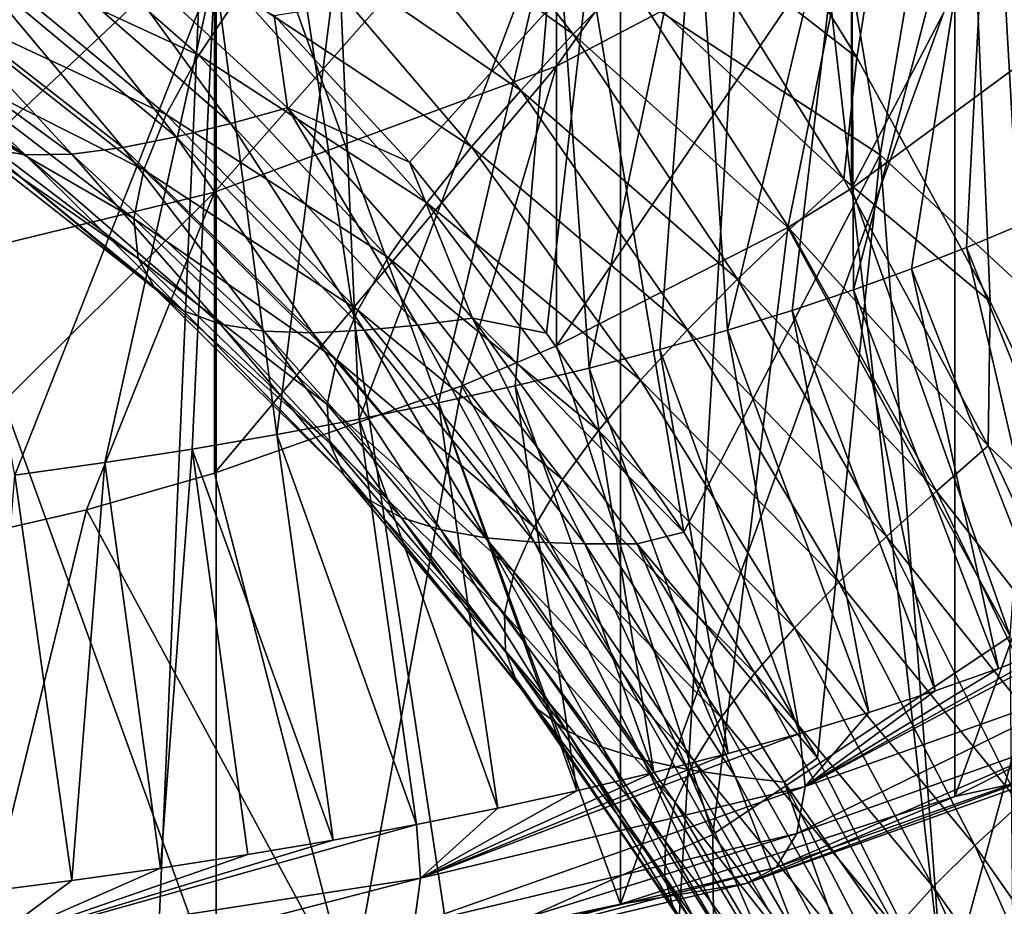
# Model space of a CAD drawing. Header units: millimetres. Extents: x -27 to 27, y -375 to 166.
# Tile 28 of 49: x 6.89 to 13.69, y 82.38 to 88.5. Entities that reach past the tile are written whole.
import ezdxf

# ---------------------------------------------------------------- set-up
doc = ezdxf.new("R2010")
doc.units = ezdxf.units.MM
doc.header["$LTSCALE"] = 62.577778
for name, color, linetype in [('10', 7, 'CONTINUOUS'), ('14', 7, 'CONTINUOUS'), ('18', 7, 'CONTINUOUS'), ('19', 7, 'CONTINUOUS'), ('20', 7, 'CONTINUOUS'), ('21', 7, 'CONTINUOUS'), ('27', 7, 'CONTINUOUS'), ('6', 7, 'CONTINUOUS'), ('7', 7, 'CONTINUOUS'), ('8', 7, 'CONTINUOUS')]:
    doc.layers.add(name, color=color, linetype=linetype)

msp = doc.modelspace()

# ---------------------------------------------------------------- linework, layer by layer
at = {"layer": '10', "color": 7, "linetype": 'CONTINUOUS', "true_color": 0xa2afbf}
for points in [[(4.2238, 92.423, -21.7382), (7.5287, 74.6821, -19.8523), (3.827, 74.6821, -20.8842), (4.2238, 92.423, -21.7382)], [(4.2238, 92.423, -21.7382), (8.2926, 92.423, -20.5335), (7.5287, 74.6821, -19.8523), (4.2238, 92.423, -21.7382)], [(8.2926, 92.423, -20.5335), (10.9837, 74.6821, -18.1701), (7.5287, 74.6821, -19.8523), (8.2926, 92.423, -20.5335)], [(8.2926, 92.423, -20.5335), (12.0568, 92.423, -18.5748), (10.9837, 74.6821, -18.1701), (8.2926, 92.423, -20.5335)], [(12.0568, 92.423, -18.5748), (14.079, 74.6821, -15.8927), (10.9837, 74.6821, -18.1701), (12.0568, 92.423, -18.5748)], [(12.6716, 88.2424, 17.8417), (13.3438, 92.423, 17.6729), (11.7247, 89.774, 18.5873), (12.6716, 88.2424, 17.8417)], [(12.0568, 92.423, -18.5748), (15.3784, 92.423, -15.9341), (14.079, 74.6821, -15.8927), (12.0568, 92.423, -18.5748)], [(13.5907, 86.5572, 17.0272), (13.3438, 92.423, 17.6729), (12.6716, 88.2424, 17.8417), (13.5907, 86.5572, 17.0272)], [(16.4697, 92.423, 14.8033), (13.3438, 92.423, 17.6729), (15.5543, 81.988, 14.907), (16.4697, 92.423, 14.8033)], [(15.5543, 81.988, 14.907), (13.3438, 92.423, 17.6729), (15.03, 83.378, 15.5329), (15.5543, 81.988, 14.907)], [(15.03, 83.378, 15.5329), (13.3438, 92.423, 17.6729), (14.472, 84.7054, 16.1479), (15.03, 83.378, 15.5329)], [(14.472, 84.7054, 16.1479), (13.3438, 92.423, 17.6729), (13.5907, 86.5572, 17.0272), (14.472, 84.7054, 16.1479)]]:
    msp.add_3dface(points, dxfattribs=at)
at = {"layer": '14', "color": 7, "linetype": 'CONTINUOUS', "true_color": 0xa2afbf}
for points in [[(9.4679, 89.9983, 19.9259), (9.0933, 89.5598, 20.1639), (10.7129, 88.4026, 19.1721), (9.4679, 89.9983, 19.9259)], [(9.4679, 89.9983, 19.9259), (10.7129, 88.4026, 19.1721), (11.0874, 88.7869, 18.9306), (9.4679, 89.9983, 19.9259)], [(12.6716, 88.2424, 17.8417), (11.7247, 89.774, 18.5873), (11.4749, 89.1732, 18.7031), (12.6716, 88.2424, 17.8417)], [(9.0933, 89.5598, 20.1639), (8.7379, 89.1196, 20.4359), (10.3508, 88.0138, 19.4395), (9.0933, 89.5598, 20.1639)], [(9.0933, 89.5598, 20.1639), (10.3508, 88.0138, 19.4395), (10.7129, 88.4026, 19.1721), (9.0933, 89.5598, 20.1639)], [(6.7286, 89.4794, 21.6811), (6.4883, 89.0139, 22.0844), (8.1299, 88.2568, 21.1076), (6.7286, 89.4794, 21.6811)], [(6.7286, 89.4794, 21.6811), (8.1299, 88.2568, 21.1076), (8.4125, 88.6831, 20.7479), (6.7286, 89.4794, 21.6811)], [(6.9251, 89.0339, 28.5294), (7.3092, 89.2135, 29.0829), (8.3502, 87.7861, 27.7341), (6.9251, 89.0339, 28.5294)], [(7.3092, 89.2135, 29.0829), (8.6479, 88.5308, 29.0977), (8.7405, 87.8946, 28.2495), (7.3092, 89.2135, 29.0829)], [(7.3092, 89.2135, 29.0829), (8.7405, 87.8946, 28.2495), (8.3502, 87.7861, 27.7341), (7.3092, 89.2135, 29.0829)], [(11.4749, 89.1732, 18.7031), (11.0874, 88.7869, 18.9306), (12.5814, 87.401, 17.8486), (11.4749, 89.1732, 18.7031)], [(12.6716, 88.2424, 17.8417), (11.4749, 89.1732, 18.7031), (12.5814, 87.401, 17.8486), (12.6716, 88.2424, 17.8417)], [(8.7379, 89.1196, 20.4359), (8.4125, 88.6831, 20.7479), (10.0107, 87.6242, 19.7382), (8.7379, 89.1196, 20.4359)], [(8.7379, 89.1196, 20.4359), (10.0107, 87.6242, 19.7382), (10.3508, 88.0138, 19.4395), (8.7379, 89.1196, 20.4359)], [(6.5545, 88.8719, 27.9747), (6.9251, 89.0339, 28.5294), (7.9735, 87.6926, 27.2154), (6.5545, 88.8719, 27.9747)], [(6.9251, 89.0339, 28.5294), (8.3502, 87.7861, 27.7341), (7.9735, 87.6926, 27.2154), (6.9251, 89.0339, 28.5294)], [(6.4883, 89.0139, 22.0844), (6.3236, 88.5858, 22.5603), (7.9041, 87.8474, 21.5242), (6.4883, 89.0139, 22.0844)], [(6.4883, 89.0139, 22.0844), (7.9041, 87.8474, 21.5242), (8.1299, 88.2568, 21.1076), (6.4883, 89.0139, 22.0844)], [(6.1866, 88.7281, 27.3929), (6.5545, 88.8719, 27.9747), (7.6041, 87.6187, 26.6738), (6.1866, 88.7281, 27.3929)], [(6.5545, 88.8719, 27.9747), (7.9735, 87.6926, 27.2154), (7.6041, 87.6187, 26.6738), (6.5545, 88.8719, 27.9747)], [(11.0874, 88.7869, 18.9306), (10.7129, 88.4026, 19.1721), (12.2082, 87.0547, 18.1038), (11.0874, 88.7869, 18.9306)], [(11.0874, 88.7869, 18.9306), (12.2082, 87.0547, 18.1038), (12.5814, 87.401, 17.8486), (11.0874, 88.7869, 18.9306)], [(5.8328, 88.6147, 26.7883), (6.1866, 88.7281, 27.3929), (7.2526, 87.5743, 26.1105), (5.8328, 88.6147, 26.7883)], [(6.1866, 88.7281, 27.3929), (7.6041, 87.6187, 26.6738), (7.2526, 87.5743, 26.1105), (6.1866, 88.7281, 27.3929)], [(8.4125, 88.6831, 20.7479), (8.1299, 88.2568, 21.1076), (9.7023, 87.2378, 20.0733), (8.4125, 88.6831, 20.7479)], [(8.4125, 88.6831, 20.7479), (9.7023, 87.2378, 20.0733), (10.0107, 87.6242, 19.7382), (8.4125, 88.6831, 20.7479)], [(5.5057, 88.5449, 26.1662), (5.8328, 88.6147, 26.7883), (6.9307, 87.57, 25.5279), (5.5057, 88.5449, 26.1662)], [(5.8328, 88.6147, 26.7883), (7.2526, 87.5743, 26.1105), (6.9307, 87.57, 25.5279), (5.8328, 88.6147, 26.7883)], [(6.3236, 88.5858, 22.5603), (6.2556, 88.2178, 23.1054), (7.7494, 87.4659, 21.9988), (6.3236, 88.5858, 22.5603)], [(6.3236, 88.5858, 22.5603), (7.7494, 87.4659, 21.9988), (7.9041, 87.8474, 21.5242), (6.3236, 88.5858, 22.5603)], [(5.5057, 88.5449, 26.1662), (6.9307, 87.57, 25.5279), (6.6525, 87.6185, 24.9284), (5.5057, 88.5449, 26.1662)], [(8.6479, 88.5308, 29.0977), (9.5842, 87.5186, 28.4747), (8.7405, 87.8946, 28.2495), (8.6479, 88.5308, 29.0977)], [(10.7129, 88.4026, 19.1721), (10.3508, 88.0138, 19.4395), (11.8476, 86.7093, 18.372), (10.7129, 88.4026, 19.1721)], [(10.7129, 88.4026, 19.1721), (11.8476, 86.7093, 18.372), (12.2082, 87.0547, 18.1038), (10.7129, 88.4026, 19.1721)], [(6.2556, 88.2178, 23.1054), (6.2949, 87.9314, 23.7), (7.6812, 87.1292, 22.5229), (6.2556, 88.2178, 23.1054)], [(6.2556, 88.2178, 23.1054), (7.6812, 87.1292, 22.5229), (7.7494, 87.4659, 21.9988), (6.2556, 88.2178, 23.1054)], [(8.1299, 88.2568, 21.1076), (7.9041, 87.8474, 21.5242), (9.4369, 86.8598, 20.4494), (8.1299, 88.2568, 21.1076)], [(8.1299, 88.2568, 21.1076), (9.4369, 86.8598, 20.4494), (9.7023, 87.2378, 20.0733), (8.1299, 88.2568, 21.1076)], [(13.5907, 86.5572, 17.0272), (12.6716, 88.2424, 17.8417), (12.5814, 87.401, 17.8486), (13.5907, 86.5572, 17.0272)], [(10.3508, 88.0138, 19.4395), (10.0107, 87.6242, 19.7382), (11.5014, 86.3608, 18.6637), (10.3508, 88.0138, 19.4395)], [(10.3508, 88.0138, 19.4395), (11.5014, 86.3608, 18.6637), (11.8476, 86.7093, 18.372), (10.3508, 88.0138, 19.4395)], [(6.2949, 87.9314, 23.7), (6.4338, 87.7341, 24.3154), (7.7107, 86.8529, 23.0847), (6.2949, 87.9314, 23.7)], [(6.2949, 87.9314, 23.7), (7.7107, 86.8529, 23.0847), (7.6812, 87.1292, 22.5229), (6.2949, 87.9314, 23.7)], [(8.3502, 87.7861, 27.7341), (8.7405, 87.8946, 28.2495), (9.6374, 86.3928, 26.8834), (8.3502, 87.7861, 27.7341)], [(8.7405, 87.8946, 28.2495), (9.5842, 87.5186, 28.4747), (10.0178, 86.4418, 27.3699), (8.7405, 87.8946, 28.2495)], [(8.7405, 87.8946, 28.2495), (10.0178, 86.4418, 27.3699), (9.6374, 86.3928, 26.8834), (8.7405, 87.8946, 28.2495)], [(7.9041, 87.8474, 21.5242), (7.7494, 87.4659, 21.9988), (9.2264, 86.4957, 20.8716), (7.9041, 87.8474, 21.5242)], [(7.9041, 87.8474, 21.5242), (9.2264, 86.4957, 20.8716), (9.4369, 86.8598, 20.4494), (7.9041, 87.8474, 21.5242)], [(7.9735, 87.6926, 27.2154), (8.3502, 87.7861, 27.7341), (9.2704, 86.357, 26.3921), (7.9735, 87.6926, 27.2154)], [(8.3502, 87.7861, 27.7341), (9.6374, 86.3928, 26.8834), (9.2704, 86.357, 26.3921), (8.3502, 87.7861, 27.7341)], [(6.4338, 87.7341, 24.3154), (6.6525, 87.6185, 24.9284), (7.8291, 86.6402, 23.6638), (6.4338, 87.7341, 24.3154)], [(6.4338, 87.7341, 24.3154), (7.8291, 86.6402, 23.6638), (7.7107, 86.8529, 23.0847), (6.4338, 87.7341, 24.3154)], [(7.6041, 87.6187, 26.6738), (7.9735, 87.6926, 27.2154), (8.9145, 86.3407, 25.8808), (7.6041, 87.6187, 26.6738)], [(7.9735, 87.6926, 27.2154), (9.2704, 86.357, 26.3921), (8.9145, 86.3407, 25.8808), (7.9735, 87.6926, 27.2154)], [(6.6525, 87.6185, 24.9284), (6.9307, 87.57, 25.5279), (8.0232, 86.4909, 24.24), (6.6525, 87.6185, 24.9284)], [(6.6525, 87.6185, 24.9284), (8.0232, 86.4909, 24.24), (7.8291, 86.6402, 23.6638), (6.6525, 87.6185, 24.9284)], [(7.2526, 87.5743, 26.1105), (7.6041, 87.6187, 26.6738), (8.5801, 86.3518, 25.3505), (7.2526, 87.5743, 26.1105)], [(7.6041, 87.6187, 26.6738), (8.9145, 86.3407, 25.8808), (8.5801, 86.3518, 25.3505), (7.6041, 87.6187, 26.6738)], [(10.0107, 87.6242, 19.7382), (9.7023, 87.2378, 20.0733), (11.1785, 86.012, 18.9835), (10.0107, 87.6242, 19.7382)], [(10.0107, 87.6242, 19.7382), (11.1785, 86.012, 18.9835), (11.5014, 86.3608, 18.6637), (10.0107, 87.6242, 19.7382)], [(6.9307, 87.57, 25.5279), (7.2526, 87.5743, 26.1105), (8.2785, 86.3985, 24.8028), (6.9307, 87.57, 25.5279)], [(6.9307, 87.57, 25.5279), (8.2785, 86.3985, 24.8028), (8.0232, 86.4909, 24.24), (6.9307, 87.57, 25.5279)], [(7.2526, 87.5743, 26.1105), (8.5801, 86.3518, 25.3505), (8.2785, 86.3985, 24.8028), (7.2526, 87.5743, 26.1105)], [(9.5842, 87.5186, 28.4747), (10.5283, 86.3376, 27.7709), (10.0178, 86.4418, 27.3699), (9.5842, 87.5186, 28.4747)], [(7.7494, 87.4659, 21.9988), (7.6812, 87.1292, 22.5229), (9.0821, 86.1535, 21.3393), (7.7494, 87.4659, 21.9988)], [(7.7494, 87.4659, 21.9988), (9.0821, 86.1535, 21.3393), (9.2264, 86.4957, 20.8716), (7.7494, 87.4659, 21.9988)], [(12.5814, 87.401, 17.8486), (12.2082, 87.0547, 18.1038), (13.5763, 85.5603, 16.9709), (12.5814, 87.401, 17.8486)], [(13.5907, 86.5572, 17.0272), (12.5814, 87.401, 17.8486), (13.5763, 85.5603, 16.9709), (13.5907, 86.5572, 17.0272)], [(9.7023, 87.2378, 20.0733), (9.4369, 86.8598, 20.4494), (10.888, 85.6658, 19.3356), (9.7023, 87.2378, 20.0733)], [(9.7023, 87.2378, 20.0733), (10.888, 85.6658, 19.3356), (11.1785, 86.012, 18.9835), (9.7023, 87.2378, 20.0733)], [(7.6812, 87.1292, 22.5229), (7.7107, 86.8529, 23.0847), (9.0149, 85.8443, 21.845), (7.6812, 87.1292, 22.5229)], [(7.6812, 87.1292, 22.5229), (9.0149, 85.8443, 21.845), (9.0821, 86.1535, 21.3393), (7.6812, 87.1292, 22.5229)], [(12.2082, 87.0547, 18.1038), (11.8476, 86.7093, 18.372), (13.2196, 85.247, 17.2501), (12.2082, 87.0547, 18.1038)], [(12.2082, 87.0547, 18.1038), (13.2196, 85.247, 17.2501), (13.5763, 85.5603, 16.9709), (12.2082, 87.0547, 18.1038)], [(9.4369, 86.8598, 20.4494), (9.2264, 86.4957, 20.8716), (10.6394, 85.3264, 19.7229), (9.4369, 86.8598, 20.4494)], [(9.4369, 86.8598, 20.4494), (10.6394, 85.3264, 19.7229), (10.888, 85.6658, 19.3356), (9.4369, 86.8598, 20.4494)], [(7.7107, 86.8529, 23.0847), (7.8291, 86.6402, 23.6638), (9.0326, 85.5784, 22.3787), (7.7107, 86.8529, 23.0847)], [(7.7107, 86.8529, 23.0847), (9.0326, 85.5784, 22.3787), (9.0149, 85.8443, 21.845), (7.7107, 86.8529, 23.0847)], [(11.8476, 86.7093, 18.372), (11.5014, 86.3608, 18.6637), (12.875, 84.9339, 17.5411), (11.8476, 86.7093, 18.372)], [(11.8476, 86.7093, 18.372), (12.875, 84.9339, 17.5411), (13.2196, 85.247, 17.2501), (11.8476, 86.7093, 18.372)], [(7.8291, 86.6402, 23.6638), (8.0232, 86.4909, 24.24), (9.13, 85.3596, 22.9259), (7.8291, 86.6402, 23.6638)], [(7.8291, 86.6402, 23.6638), (9.13, 85.3596, 22.9259), (9.0326, 85.5784, 22.3787), (7.8291, 86.6402, 23.6638)], [(14.472, 84.7054, 16.1479), (13.5907, 86.5572, 17.0272), (13.5763, 85.5603, 16.9709), (14.472, 84.7054, 16.1479)], [(8.0232, 86.4909, 24.24), (8.2785, 86.3985, 24.8028), (9.298, 85.1894, 23.4716), (8.0232, 86.4909, 24.24)], [(8.0232, 86.4909, 24.24), (9.298, 85.1894, 23.4716), (9.13, 85.3596, 22.9259), (8.0232, 86.4909, 24.24)], [(9.2264, 86.4957, 20.8716), (9.0821, 86.1535, 21.3393), (10.4427, 84.9979, 20.1479), (9.2264, 86.4957, 20.8716)], [(9.2264, 86.4957, 20.8716), (10.4427, 84.9979, 20.1479), (10.6394, 85.3264, 19.7229), (9.2264, 86.4957, 20.8716)], [(8.2785, 86.3985, 24.8028), (8.5801, 86.3518, 25.3505), (9.5257, 85.0646, 24.0074), (8.2785, 86.3985, 24.8028)], [(8.2785, 86.3985, 24.8028), (9.5257, 85.0646, 24.0074), (9.298, 85.1894, 23.4716), (8.2785, 86.3985, 24.8028)], [(9.2704, 86.357, 26.3921), (9.6374, 86.3928, 26.8834), (10.4449, 84.8935, 25.5272), (9.2704, 86.357, 26.3921)], [(9.6374, 86.3928, 26.8834), (10.0178, 86.4418, 27.3699), (10.7937, 84.882, 26), (9.6374, 86.3928, 26.8834)], [(9.6374, 86.3928, 26.8834), (10.7937, 84.882, 26), (10.4449, 84.8935, 25.5272), (9.6374, 86.3928, 26.8834)], [(10.5283, 86.3376, 27.7709), (11.4769, 84.962, 26.9828), (10.0178, 86.4418, 27.3699), (10.5283, 86.3376, 27.7709)], [(10.0178, 86.4418, 27.3699), (11.4769, 84.962, 26.9828), (11.1555, 84.882, 26.4674), (10.0178, 86.4418, 27.3699)], [(10.0178, 86.4418, 27.3699), (11.1555, 84.882, 26.4674), (10.7937, 84.882, 26), (10.0178, 86.4418, 27.3699)], [(8.5801, 86.3518, 25.3505), (8.9145, 86.3407, 25.8808), (9.8005, 84.9781, 24.5302), (8.5801, 86.3518, 25.3505)], [(8.5801, 86.3518, 25.3505), (9.8005, 84.9781, 24.5302), (9.5257, 85.0646, 24.0074), (8.5801, 86.3518, 25.3505)], [(8.9145, 86.3407, 25.8808), (9.2704, 86.357, 26.3921), (10.1104, 84.9233, 25.0371), (8.9145, 86.3407, 25.8808)], [(8.9145, 86.3407, 25.8808), (10.1104, 84.9233, 25.0371), (9.8005, 84.9781, 24.5302), (8.9145, 86.3407, 25.8808)], [(9.2704, 86.357, 26.3921), (10.4449, 84.8935, 25.5272), (10.1104, 84.9233, 25.0371), (9.2704, 86.357, 26.3921)], [(11.5014, 86.3608, 18.6637), (11.1785, 86.012, 18.9835), (12.5459, 84.6187, 17.8529), (11.5014, 86.3608, 18.6637)], [(11.5014, 86.3608, 18.6637), (12.5459, 84.6187, 17.8529), (12.875, 84.9339, 17.5411), (11.5014, 86.3608, 18.6637)], [(9.0821, 86.1535, 21.3393), (9.0149, 85.8443, 21.845), (10.3066, 84.6863, 20.609), (9.0821, 86.1535, 21.3393)], [(9.0821, 86.1535, 21.3393), (10.3066, 84.6863, 20.609), (10.4427, 84.9979, 20.1479), (9.0821, 86.1535, 21.3393)], [(11.1785, 86.012, 18.9835), (10.888, 85.6658, 19.3356), (12.2404, 84.3033, 18.1895), (11.1785, 86.012, 18.9835)], [(11.1785, 86.012, 18.9835), (12.2404, 84.3033, 18.1895), (12.5459, 84.6187, 17.8529), (11.1785, 86.012, 18.9835)], [(9.0149, 85.8443, 21.845), (9.0326, 85.5784, 22.3787), (10.2392, 84.3993, 21.0999), (9.0149, 85.8443, 21.845)], [(9.0149, 85.8443, 21.845), (10.2392, 84.3993, 21.0999), (10.3066, 84.6863, 20.609), (9.0149, 85.8443, 21.845)], [(10.888, 85.6658, 19.3356), (10.6394, 85.3264, 19.7229), (11.9669, 83.99, 18.5544), (10.888, 85.6658, 19.3356)], [(10.888, 85.6658, 19.3356), (11.9669, 83.99, 18.5544), (12.2404, 84.3033, 18.1895), (10.888, 85.6658, 19.3356)], [(9.0326, 85.5784, 22.3787), (9.13, 85.3596, 22.9259), (10.2461, 84.1439, 21.6123), (9.0326, 85.5784, 22.3787)], [(9.0326, 85.5784, 22.3787), (10.2461, 84.1439, 21.6123), (10.2392, 84.3993, 21.0999), (9.0326, 85.5784, 22.3787)], [(13.5763, 85.5603, 16.9709), (13.2196, 85.247, 17.2501), (14.464, 83.6575, 16.084), (13.5763, 85.5603, 16.9709)], [(14.472, 84.7054, 16.1479), (13.5763, 85.5603, 16.9709), (14.464, 83.6575, 16.084), (14.472, 84.7054, 16.1479)], [(9.13, 85.3596, 22.9259), (9.298, 85.1894, 23.4716), (10.324, 83.9237, 22.1355), (9.13, 85.3596, 22.9259)], [(9.13, 85.3596, 22.9259), (10.324, 83.9237, 22.1355), (10.2461, 84.1439, 21.6123), (9.13, 85.3596, 22.9259)], [(10.6394, 85.3264, 19.7229), (10.4427, 84.9979, 20.1479), (11.7334, 83.6819, 18.9492), (10.6394, 85.3264, 19.7229)], [(10.6394, 85.3264, 19.7229), (11.7334, 83.6819, 18.9492), (11.9669, 83.99, 18.5544), (10.6394, 85.3264, 19.7229)], [(13.2196, 85.247, 17.2501), (12.875, 84.9339, 17.5411), (14.1253, 83.372, 16.3838), (13.2196, 85.247, 17.2501)], [(13.2196, 85.247, 17.2501), (14.1253, 83.372, 16.3838), (14.464, 83.6575, 16.084), (13.2196, 85.247, 17.2501)], [(9.298, 85.1894, 23.4716), (9.5257, 85.0646, 24.0074), (10.4671, 83.7407, 22.6582), (9.298, 85.1894, 23.4716)], [(9.298, 85.1894, 23.4716), (10.4671, 83.7407, 22.6582), (10.324, 83.9237, 22.1355), (9.298, 85.1894, 23.4716)], [(9.5257, 85.0646, 24.0074), (9.8005, 84.9781, 24.5302), (10.6669, 83.5936, 23.1733), (9.5257, 85.0646, 24.0074)], [(9.5257, 85.0646, 24.0074), (10.6669, 83.5936, 23.1733), (10.4671, 83.7407, 22.6582), (9.5257, 85.0646, 24.0074)], [(9.8005, 84.9781, 24.5302), (10.1104, 84.9233, 25.0371), (10.9132, 83.4783, 23.6772), (9.8005, 84.9781, 24.5302)], [(9.8005, 84.9781, 24.5302), (10.9132, 83.4783, 23.6772), (10.6669, 83.5936, 23.1733), (9.8005, 84.9781, 24.5302)], [(10.4427, 84.9979, 20.1479), (10.3066, 84.6863, 20.609), (11.5481, 83.3823, 19.3751), (10.4427, 84.9979, 20.1479)], [(10.4427, 84.9979, 20.1479), (11.5481, 83.3823, 19.3751), (11.7334, 83.6819, 18.9492), (10.4427, 84.9979, 20.1479)], [(11.4769, 84.962, 26.9828), (12.3997, 83.4054, 26.128), (11.1555, 84.882, 26.4674), (11.4769, 84.962, 26.9828)], [(10.1104, 84.9233, 25.0371), (10.4449, 84.8935, 25.5272), (11.1958, 83.3903, 24.1672), (10.1104, 84.9233, 25.0371)], [(10.1104, 84.9233, 25.0371), (11.1958, 83.3903, 24.1672), (10.9132, 83.4783, 23.6772), (10.1104, 84.9233, 25.0371)], [(10.4449, 84.8935, 25.5272), (10.7937, 84.882, 26), (11.5047, 83.3244, 24.6426), (10.4449, 84.8935, 25.5272)], [(10.4449, 84.8935, 25.5272), (11.5047, 83.3244, 24.6426), (11.1958, 83.3903, 24.1672), (10.4449, 84.8935, 25.5272)], [(12.875, 84.9339, 17.5411), (12.5459, 84.6187, 17.8529), (13.7978, 83.0866, 16.6939), (12.875, 84.9339, 17.5411)], [(12.875, 84.9339, 17.5411), (13.7978, 83.0866, 16.6939), (14.1253, 83.372, 16.3838), (12.875, 84.9339, 17.5411)], [(10.7937, 84.882, 26), (11.1555, 84.882, 26.4674), (11.8301, 83.2751, 25.1032), (10.7937, 84.882, 26)], [(10.7937, 84.882, 26), (11.8301, 83.2751, 25.1032), (11.5047, 83.3244, 24.6426), (10.7937, 84.882, 26)], [(11.1555, 84.882, 26.4674), (12.3997, 83.4054, 26.128), (12.1682, 83.2355, 25.5582), (11.1555, 84.882, 26.4674)], [(11.1555, 84.882, 26.4674), (12.1682, 83.2355, 25.5582), (11.8301, 83.2751, 25.1032), (11.1555, 84.882, 26.4674)], [(10.3066, 84.6863, 20.609), (10.2392, 84.3993, 21.0999), (11.418, 83.0956, 19.8302), (10.3066, 84.6863, 20.609)], [(10.3066, 84.6863, 20.609), (11.418, 83.0956, 19.8302), (11.5481, 83.3823, 19.3751), (10.3066, 84.6863, 20.609)], [(12.5459, 84.6187, 17.8529), (12.2404, 84.3033, 18.1895), (13.4861, 82.7996, 17.0222), (12.5459, 84.6187, 17.8529)], [(12.5459, 84.6187, 17.8529), (13.4861, 82.7996, 17.0222), (13.7978, 83.0866, 16.6939), (12.5459, 84.6187, 17.8529)], [(10.2392, 84.3993, 21.0999), (10.2461, 84.1439, 21.6123), (11.3492, 82.8273, 20.3089), (10.2392, 84.3993, 21.0999)], [(10.2392, 84.3993, 21.0999), (11.3492, 82.8273, 20.3089), (11.418, 83.0956, 19.8302), (10.2392, 84.3993, 21.0999)], [(12.2404, 84.3033, 18.1895), (11.9669, 83.99, 18.5544), (13.1977, 82.5125, 17.3719), (12.2404, 84.3033, 18.1895)], [(12.2404, 84.3033, 18.1895), (13.1977, 82.5125, 17.3719), (13.4861, 82.7996, 17.0222), (12.2404, 84.3033, 18.1895)], [(10.2461, 84.1439, 21.6123), (10.324, 83.9237, 22.1355), (11.3459, 82.5823, 20.8049), (10.2461, 84.1439, 21.6123)], [(10.2461, 84.1439, 21.6123), (11.3459, 82.5823, 20.8049), (11.3492, 82.8273, 20.3089), (10.2461, 84.1439, 21.6123)], [(11.9669, 83.99, 18.5544), (11.7334, 83.6819, 18.9492), (12.9398, 82.2269, 17.7461), (11.9669, 83.99, 18.5544)], [(11.9669, 83.99, 18.5544), (12.9398, 82.2269, 17.7461), (13.1977, 82.5125, 17.3719), (11.9669, 83.99, 18.5544)], [(10.324, 83.9237, 22.1355), (10.4671, 83.7407, 22.6582), (11.4062, 82.3639, 21.3097), (10.324, 83.9237, 22.1355)], [(10.324, 83.9237, 22.1355), (11.4062, 82.3639, 21.3097), (11.3459, 82.5823, 20.8049), (10.324, 83.9237, 22.1355)], [(10.4671, 83.7407, 22.6582), (10.6669, 83.5936, 23.1733), (11.526, 82.174, 21.8147), (10.4671, 83.7407, 22.6582)], [(10.4671, 83.7407, 22.6582), (11.526, 82.174, 21.8147), (11.4062, 82.3639, 21.3097), (10.4671, 83.7407, 22.6582)], [(11.7334, 83.6819, 18.9492), (11.5481, 83.3823, 19.3751), (12.7196, 81.9453, 18.1456), (11.7334, 83.6819, 18.9492)], [(11.7334, 83.6819, 18.9492), (12.7196, 81.9453, 18.1456), (12.9398, 82.2269, 17.7461), (11.7334, 83.6819, 18.9492)], [(10.6669, 83.5936, 23.1733), (10.9132, 83.4783, 23.6772), (11.6992, 82.0124, 22.3138), (10.6669, 83.5936, 23.1733)], [(10.6669, 83.5936, 23.1733), (11.6992, 82.0124, 22.3138), (11.526, 82.174, 21.8147), (10.6669, 83.5936, 23.1733)], [(10.9132, 83.4783, 23.6772), (11.1958, 83.3903, 24.1672), (11.9171, 81.8767, 22.8036), (10.9132, 83.4783, 23.6772)], [(10.9132, 83.4783, 23.6772), (11.9171, 81.8767, 22.8036), (11.6992, 82.0124, 22.3138), (10.9132, 83.4783, 23.6772)], [(12.3997, 83.4054, 26.128), (13.274, 81.6752, 25.2139), (12.1682, 83.2355, 25.5582), (12.3997, 83.4054, 26.128)], [(11.1958, 83.3903, 24.1672), (11.5047, 83.3244, 24.6426), (12.1712, 81.7641, 23.2814), (11.1958, 83.3903, 24.1672)], [(11.1958, 83.3903, 24.1672), (12.1712, 81.7641, 23.2814), (11.9171, 81.8767, 22.8036), (11.1958, 83.3903, 24.1672)], [(11.5481, 83.3823, 19.3751), (11.418, 83.0956, 19.8302), (12.5437, 81.6701, 18.571), (11.5481, 83.3823, 19.3751)], [(11.5047, 83.3244, 24.6426), (11.8301, 83.2751, 25.1032), (12.4524, 81.6703, 23.7467), (11.5047, 83.3244, 24.6426)], [(11.5047, 83.3244, 24.6426), (12.4524, 81.6703, 23.7467), (12.1712, 81.7641, 23.2814), (11.5047, 83.3244, 24.6426)], [(11.5481, 83.3823, 19.3751), (12.5437, 81.6701, 18.571), (12.7196, 81.9453, 18.1456), (11.5481, 83.3823, 19.3751)], [(11.8301, 83.2751, 25.1032), (12.1682, 83.2355, 25.5582), (12.7514, 81.5909, 24.1995), (11.8301, 83.2751, 25.1032)], [(11.8301, 83.2751, 25.1032), (12.7514, 81.5909, 24.1995), (12.4524, 81.6703, 23.7467), (11.8301, 83.2751, 25.1032)], [(12.1682, 83.2355, 25.5582), (13.274, 81.6752, 25.2139), (13.0625, 81.5198, 24.647), (12.1682, 83.2355, 25.5582)], [(12.1682, 83.2355, 25.5582), (13.0625, 81.5198, 24.647), (12.7514, 81.5909, 24.1995), (12.1682, 83.2355, 25.5582)], [(11.418, 83.0956, 19.8302), (11.3492, 82.8273, 20.3089), (12.4179, 81.4047, 19.0203), (11.418, 83.0956, 19.8302)], [(11.418, 83.0956, 19.8302), (12.4179, 81.4047, 19.0203), (12.5437, 81.6701, 18.571), (11.418, 83.0956, 19.8302)], [(13.7978, 83.0866, 16.6939), (13.4861, 82.7996, 17.0222), (14.6196, 81.1751, 15.8448), (13.7978, 83.0866, 16.6939)], [(11.3492, 82.8273, 20.3089), (11.3459, 82.5823, 20.8049), (12.3468, 81.153, 19.4888), (11.3492, 82.8273, 20.3089)], [(11.3492, 82.8273, 20.3089), (12.3468, 81.153, 19.4888), (12.4179, 81.4047, 19.0203), (11.3492, 82.8273, 20.3089)], [(13.4861, 82.7996, 17.0222), (13.1977, 82.5125, 17.3719), (14.3255, 80.913, 16.1859), (13.4861, 82.7996, 17.0222)], [(13.4861, 82.7996, 17.0222), (14.3255, 80.913, 16.1859), (14.6196, 81.1751, 15.8448), (13.4861, 82.7996, 17.0222)], [(11.3459, 82.5823, 20.8049), (11.4062, 82.3639, 21.3097), (12.334, 80.9187, 19.9714), (11.3459, 82.5823, 20.8049)], [(11.3459, 82.5823, 20.8049), (12.334, 80.9187, 19.9714), (12.3468, 81.153, 19.4888), (11.3459, 82.5823, 20.8049)], [(13.1977, 82.5125, 17.3719), (12.9398, 82.2269, 17.7461), (14.0535, 80.6507, 16.5453), (13.1977, 82.5125, 17.3719)], [(13.1977, 82.5125, 17.3719), (14.0535, 80.6507, 16.5453), (14.3255, 80.913, 16.1859), (13.1977, 82.5125, 17.3719)]]:
    msp.add_3dface(points, dxfattribs=at)
at = {"layer": '18', "color": 7, "linetype": 'CONTINUOUS', "true_color": 0xa2afbf}
msp.add_3dface([(15.0729, 87.8996, 127.9153), (14.0106, 88.7582, 130.0647), (13.347, 88.7666, 130.2974), (15.0729, 87.8996, 127.9153)], dxfattribs=at)
at = {"layer": '19', "color": 7, "linetype": 'CONTINUOUS', "true_color": 0xa2afbf}
for points in [[(8.2495, 90.0987, 133.9573), (5.0995, 90.5058, 135.0758), (8.2495, 81.8057, 111.1725), (8.2495, 90.0987, 133.9573)], [(8.2495, 81.8057, 111.1725), (5.0995, 90.5058, 135.0758), (5.1001, 81.3986, 110.054), (8.2495, 81.8057, 111.1725)], [(11.0392, 89.5109, 132.3423), (8.2495, 90.0987, 133.9573), (11.0393, 82.3938, 112.7882), (11.0392, 89.5109, 132.3423)], [(11.0393, 82.3938, 112.7882), (8.2495, 90.0987, 133.9573), (8.2495, 81.8057, 111.1725), (11.0393, 82.3938, 112.7882)], [(13.347, 88.7666, 130.2974), (11.0392, 89.5109, 132.3423), (11.0393, 82.3938, 112.7882), (13.347, 88.7666, 130.2974)], [(13.3475, 83.1378, 114.8324), (13.347, 88.7666, 130.2974), (11.0393, 82.3938, 112.7882), (13.3475, 83.1378, 114.8324)], [(15.0729, 87.8996, 127.9153), (13.347, 88.7666, 130.2974), (13.3475, 83.1378, 114.8324), (15.0729, 87.8996, 127.9153)], [(15.0732, 84.005, 117.215), (15.0729, 87.8996, 127.9153), (13.3475, 83.1378, 114.8324), (15.0732, 84.005, 117.215)]]:
    msp.add_3dface(points, dxfattribs=at)
at = {"layer": '20', "color": 7, "linetype": 'CONTINUOUS', "true_color": 0xa2afbf}
for points in [[(13.4268, 86.9285, 113.5521), (13.7833, 87.0794, 113.9667), (14.4593, 84.3459, 114.2531), (13.4268, 86.9285, 113.5521)], [(13.0481, 86.7806, 113.1458), (13.4268, 86.9285, 113.5521), (14.0643, 84.1813, 113.8011), (13.0481, 86.7806, 113.1458)], [(14.0643, 84.1813, 113.8011), (13.4268, 86.9285, 113.5521), (14.4593, 84.3459, 114.2531), (14.0643, 84.1813, 113.8011)], [(12.6472, 86.636, 112.7485), (13.0481, 86.7806, 113.1458), (13.6479, 84.0216, 113.3622), (12.6472, 86.636, 112.7485)], [(13.6479, 84.0216, 113.3622), (13.0481, 86.7806, 113.1458), (14.0643, 84.1813, 113.8011), (13.6479, 84.0216, 113.3622)], [(12.2241, 86.495, 112.3611), (12.6472, 86.636, 112.7485), (13.2109, 83.8669, 112.9371), (12.2241, 86.495, 112.3611)], [(13.2109, 83.8669, 112.9371), (12.6472, 86.636, 112.7485), (13.6479, 84.0216, 113.3622), (13.2109, 83.8669, 112.9371)], [(11.7787, 86.3579, 111.9843), (12.2241, 86.495, 112.3611), (12.7537, 83.7174, 112.5265), (11.7787, 86.3579, 111.9843)], [(12.7537, 83.7174, 112.5265), (12.2241, 86.495, 112.3611), (13.2109, 83.8669, 112.9371), (12.7537, 83.7174, 112.5265)], [(11.3113, 86.225, 111.6193), (11.7787, 86.3579, 111.9843), (12.2772, 83.5735, 112.1311), (11.3113, 86.225, 111.6193)], [(12.2772, 83.5735, 112.1311), (11.7787, 86.3579, 111.9843), (12.7537, 83.7174, 112.5265), (12.2772, 83.5735, 112.1311)], [(10.8225, 86.0968, 111.267), (11.3113, 86.225, 111.6193), (11.782, 83.4354, 111.7515), (10.8225, 86.0968, 111.267)], [(11.782, 83.4354, 111.7515), (11.3113, 86.225, 111.6193), (12.2772, 83.5735, 112.1311), (11.782, 83.4354, 111.7515)], [(10.3129, 85.9736, 110.9284), (10.8225, 86.0968, 111.267), (11.269, 83.3032, 111.3883), (10.3129, 85.9736, 110.9284)], [(11.269, 83.3032, 111.3883), (10.8225, 86.0968, 111.267), (11.782, 83.4354, 111.7515), (11.269, 83.3032, 111.3883)], [(9.7834, 85.8556, 110.6043), (10.3129, 85.9736, 110.9284), (10.7389, 83.177, 111.0417), (9.7834, 85.8556, 110.6043)], [(10.7389, 83.177, 111.0417), (10.3129, 85.9736, 110.9284), (11.269, 83.3032, 111.3883), (10.7389, 83.177, 111.0417)], [(9.2346, 85.7433, 110.2958), (9.7834, 85.8556, 110.6043), (10.1928, 83.0571, 110.7123), (9.2346, 85.7433, 110.2958)], [(10.1928, 83.0571, 110.7123), (9.7834, 85.8556, 110.6043), (10.7389, 83.177, 111.0417), (10.1928, 83.0571, 110.7123)], [(8.6675, 85.637, 110.0036), (9.2346, 85.7433, 110.2958), (9.6314, 82.9436, 110.4004), (8.6675, 85.637, 110.0036)], [(9.6314, 82.9436, 110.4004), (9.2346, 85.7433, 110.2958), (10.1928, 83.0571, 110.7123), (9.6314, 82.9436, 110.4004)], [(8.0821, 85.5368, 109.7283), (8.6675, 85.637, 110.0036), (9.0557, 82.8366, 110.1065), (8.0821, 85.5368, 109.7283)], [(9.0557, 82.8366, 110.1065), (8.6675, 85.637, 110.0036), (9.6314, 82.9436, 110.4004), (9.0557, 82.8366, 110.1065)], [(7.4791, 85.4431, 109.4709), (8.0821, 85.5368, 109.7283), (7.8647, 82.6429, 109.5743), (7.4791, 85.4431, 109.4709)], [(7.8647, 82.6429, 109.5743), (8.0821, 85.5368, 109.7283), (8.4665, 82.7364, 109.831), (7.8647, 82.6429, 109.5743)], [(8.4665, 82.7364, 109.831), (8.0821, 85.5368, 109.7283), (9.0557, 82.8366, 110.1065), (8.4665, 82.7364, 109.831)], [(6.8597, 85.3562, 109.2323), (7.4791, 85.4431, 109.4709), (7.2512, 82.5565, 109.3369), (6.8597, 85.3562, 109.2323)], [(7.2512, 82.5565, 109.3369), (7.4791, 85.4431, 109.4709), (7.8647, 82.6429, 109.5743), (7.2512, 82.5565, 109.3369)], [(6.6269, 82.4772, 109.119), (6.8597, 85.3562, 109.2323), (7.2512, 82.5565, 109.3369), (6.6269, 82.4772, 109.119)]]:
    msp.add_3dface(points, dxfattribs=at)
at = {"layer": '21', "color": 7, "linetype": 'CONTINUOUS', "true_color": 0xa2afbf}
for points in [[(14.0643, 84.1813, 113.8011), (14.4593, 84.3459, 114.2531), (12.3137, 83.2059, 112.2192), (14.0643, 84.1813, 113.8011)], [(12.3137, 83.2059, 112.2192), (14.4593, 84.3459, 114.2531), (14.5036, 83.9811, 114.3488), (12.3137, 83.2059, 112.2192)], [(13.6479, 84.0216, 113.3622), (14.0643, 84.1813, 113.8011), (12.3137, 83.2059, 112.2192), (13.6479, 84.0216, 113.3622)], [(13.2109, 83.8669, 112.9371), (13.6479, 84.0216, 113.3622), (12.3137, 83.2059, 112.2192), (13.2109, 83.8669, 112.9371)], [(15.0732, 84.005, 117.215), (13.3475, 83.1378, 114.8324), (14.0106, 83.2813, 115.0161), (15.0732, 84.005, 117.215)], [(12.3137, 83.2059, 112.2192), (14.5036, 83.9811, 114.3488), (12.2567, 82.8813, 112.4088), (12.3137, 83.2059, 112.2192)], [(12.2567, 82.8813, 112.4088), (14.5036, 83.9811, 114.3488), (14.4344, 83.6523, 114.5264), (12.2567, 82.8813, 112.4088)], [(12.7537, 83.7174, 112.5265), (13.2109, 83.8669, 112.9371), (12.3137, 83.2059, 112.2192), (12.7537, 83.7174, 112.5265)], [(12.2772, 83.5735, 112.1311), (12.7537, 83.7174, 112.5265), (12.3137, 83.2059, 112.2192), (12.2772, 83.5735, 112.1311)], [(12.2567, 82.8813, 112.4088), (14.4344, 83.6523, 114.5264), (12.1146, 82.647, 112.6723), (12.2567, 82.8813, 112.4088)], [(12.1146, 82.647, 112.6723), (14.4344, 83.6523, 114.5264), (14.2618, 83.4072, 114.7601), (12.1146, 82.647, 112.6723)], [(11.782, 83.4354, 111.7515), (12.2772, 83.5735, 112.1311), (9.6592, 82.5738, 110.4829), (11.782, 83.4354, 111.7515)], [(9.6592, 82.5738, 110.4829), (12.2772, 83.5735, 112.1311), (12.3137, 83.2059, 112.2192), (9.6592, 82.5738, 110.4829)], [(11.269, 83.3032, 111.3883), (11.782, 83.4354, 111.7515), (9.6592, 82.5738, 110.4829), (11.269, 83.3032, 111.3883)], [(12.1146, 82.647, 112.6723), (14.2618, 83.4072, 114.7601), (11.9078, 82.5369, 112.9717), (12.1146, 82.647, 112.6723)], [(11.9078, 82.5369, 112.9717), (14.2618, 83.4072, 114.7601), (14.0106, 83.2813, 115.0161), (11.9078, 82.5369, 112.9717)], [(10.7389, 83.177, 111.0417), (11.269, 83.3032, 111.3883), (9.6592, 82.5738, 110.4829), (10.7389, 83.177, 111.0417)], [(13.3475, 83.1378, 114.8324), (11.9078, 82.5369, 112.9717), (14.0106, 83.2813, 115.0161), (13.3475, 83.1378, 114.8324)], [(9.6592, 82.5738, 110.4829), (12.3137, 83.2059, 112.2192), (9.6158, 82.2523, 110.6814), (9.6592, 82.5738, 110.4829)], [(9.6158, 82.2523, 110.6814), (12.3137, 83.2059, 112.2192), (12.2567, 82.8813, 112.4088), (9.6158, 82.2523, 110.6814)], [(10.1928, 83.0571, 110.7123), (10.7389, 83.177, 111.0417), (9.6592, 82.5738, 110.4829), (10.1928, 83.0571, 110.7123)], [(13.3475, 83.1378, 114.8324), (11.0393, 82.3938, 112.7882), (11.9078, 82.5369, 112.9717), (13.3475, 83.1378, 114.8324)], [(9.6314, 82.9436, 110.4004), (10.1928, 83.0571, 110.7123), (9.6592, 82.5738, 110.4829), (9.6314, 82.9436, 110.4004)], [(9.0557, 82.8366, 110.1065), (9.6314, 82.9436, 110.4004), (6.6456, 82.1061, 109.1976), (9.0557, 82.8366, 110.1065)], [(6.6456, 82.1061, 109.1976), (9.6314, 82.9436, 110.4004), (9.6592, 82.5738, 110.4829), (6.6456, 82.1061, 109.1976)], [(9.6158, 82.2523, 110.6814), (12.2567, 82.8813, 112.4088), (9.5074, 82.026, 110.9671), (9.6158, 82.2523, 110.6814)], [(9.5074, 82.026, 110.9671), (12.2567, 82.8813, 112.4088), (12.1146, 82.647, 112.6723), (9.5074, 82.026, 110.9671)], [(8.4665, 82.7364, 109.831), (9.0557, 82.8366, 110.1065), (6.6456, 82.1061, 109.1976), (8.4665, 82.7364, 109.831)], [(7.8647, 82.6429, 109.5743), (8.4665, 82.7364, 109.831), (6.6456, 82.1061, 109.1976), (7.8647, 82.6429, 109.5743)], [(9.5074, 82.026, 110.9671), (12.1146, 82.647, 112.6723), (9.3498, 81.9277, 111.2989), (9.5074, 82.026, 110.9671)], [(9.3498, 81.9277, 111.2989), (12.1146, 82.647, 112.6723), (11.9078, 82.5369, 112.9717), (9.3498, 81.9277, 111.2989)], [(7.2512, 82.5565, 109.3369), (7.8647, 82.6429, 109.5743), (6.6456, 82.1061, 109.1976), (7.2512, 82.5565, 109.3369)], [(6.6456, 82.1061, 109.1976), (9.6592, 82.5738, 110.4829), (6.6164, 81.7869, 109.4021), (6.6456, 82.1061, 109.1976)], [(6.6164, 81.7869, 109.4021), (9.6592, 82.5738, 110.4829), (9.6158, 82.2523, 110.6814), (6.6164, 81.7869, 109.4021)], [(6.6269, 82.4772, 109.119), (7.2512, 82.5565, 109.3369), (6.6456, 82.1061, 109.1976), (6.6269, 82.4772, 109.119)], [(11.0393, 82.3938, 112.7882), (9.3498, 81.9277, 111.2989), (11.9078, 82.5369, 112.9717), (11.0393, 82.3938, 112.7882)], [(11.0393, 82.3938, 112.7882), (8.2495, 81.8057, 111.1725), (9.3498, 81.9277, 111.2989), (11.0393, 82.3938, 112.7882)]]:
    msp.add_3dface(points, dxfattribs=at)
at = {"layer": '27', "color": 7, "linetype": 'CONTINUOUS', "true_color": 0xa2afbf}
for points in [[(13.6031, 90.2906, 112.5559), (14.281, 90.6021, 113.4118), (13.7833, 87.0794, 113.9667), (13.6031, 90.2906, 112.5559)], [(12.6313, 89.9195, 111.5363), (13.6031, 90.2906, 112.5559), (12.6472, 86.636, 112.7485), (12.6313, 89.9195, 111.5363)], [(13.6031, 90.2906, 112.5559), (13.0481, 86.7806, 113.1458), (12.6472, 86.636, 112.7485), (13.6031, 90.2906, 112.5559)], [(13.6031, 90.2906, 112.5559), (13.4268, 86.9285, 113.5521), (13.0481, 86.7806, 113.1458), (13.6031, 90.2906, 112.5559)], [(13.6031, 90.2906, 112.5559), (13.7833, 87.0794, 113.9667), (13.4268, 86.9285, 113.5521), (13.6031, 90.2906, 112.5559)], [(11.5579, 89.5827, 110.6112), (12.6313, 89.9195, 111.5363), (11.7787, 86.3579, 111.9843), (11.5579, 89.5827, 110.6112)], [(12.6313, 89.9195, 111.5363), (12.2241, 86.495, 112.3611), (11.7787, 86.3579, 111.9843), (12.6313, 89.9195, 111.5363)], [(12.6313, 89.9195, 111.5363), (12.6472, 86.636, 112.7485), (12.2241, 86.495, 112.3611), (12.6313, 89.9195, 111.5363)], [(10.5965, 89.3298, 109.9163), (11.5579, 89.5827, 110.6112), (10.8225, 86.0968, 111.267), (10.5965, 89.3298, 109.9163)], [(11.5579, 89.5827, 110.6112), (11.3113, 86.225, 111.6193), (10.8225, 86.0968, 111.267), (11.5579, 89.5827, 110.6112)], [(11.5579, 89.5827, 110.6112), (11.7787, 86.3579, 111.9843), (11.3113, 86.225, 111.6193), (11.5579, 89.5827, 110.6112)], [(9.0931, 89.0048, 109.0234), (10.5965, 89.3298, 109.9163), (9.2346, 85.7433, 110.2958), (9.0931, 89.0048, 109.0234)], [(10.5965, 89.3298, 109.9163), (9.7834, 85.8556, 110.6043), (9.2346, 85.7433, 110.2958), (10.5965, 89.3298, 109.9163)], [(10.5965, 89.3298, 109.9163), (10.3129, 85.9736, 110.9284), (9.7834, 85.8556, 110.6043), (10.5965, 89.3298, 109.9163)], [(10.5965, 89.3298, 109.9163), (10.8225, 86.0968, 111.267), (10.3129, 85.9736, 110.9284), (10.5965, 89.3298, 109.9163)], [(8.2394, 88.8517, 108.6027), (9.0931, 89.0048, 109.0234), (8.6675, 85.637, 110.0036), (8.2394, 88.8517, 108.6027)], [(9.0931, 89.0048, 109.0234), (9.2346, 85.7433, 110.2958), (8.6675, 85.637, 110.0036), (9.0931, 89.0048, 109.0234)], [(6.2699, 88.5709, 107.8311), (8.2394, 88.8517, 108.6027), (6.8597, 85.3562, 109.2323), (6.2699, 88.5709, 107.8311)], [(8.2394, 88.8517, 108.6027), (7.4791, 85.4431, 109.4709), (6.8597, 85.3562, 109.2323), (8.2394, 88.8517, 108.6027)], [(8.2394, 88.8517, 108.6027), (8.0821, 85.5368, 109.7283), (7.4791, 85.4431, 109.4709), (8.2394, 88.8517, 108.6027)], [(8.2394, 88.8517, 108.6027), (8.6675, 85.637, 110.0036), (8.0821, 85.5368, 109.7283), (8.2394, 88.8517, 108.6027)]]:
    msp.add_3dface(points, dxfattribs=at)
at = {"layer": '6', "color": 7, "linetype": 'CONTINUOUS', "true_color": 0xa2afbf}
for points in [[(12.8312, 87.57, 32.6312), (10.8208, 88.8834, 31.7657), (11.6897, 94.5208, 41.7086), (12.8312, 87.57, 32.6312)], [(13.7456, 92.9558, 42.6094), (12.8312, 87.57, 32.6312), (11.6897, 94.5208, 41.7086), (13.7456, 92.9558, 42.6094)], [(14.4625, 86.0557, 33.6291), (12.8312, 87.57, 32.6312), (13.7456, 92.9558, 42.6094), (14.4625, 86.0557, 33.6291)], [(8.6479, 88.5308, 29.0977), (10.8208, 88.8834, 31.7657), (9.5842, 87.5186, 28.4747), (8.6479, 88.5308, 29.0977)], [(9.5842, 87.5186, 28.4747), (10.8208, 88.8834, 31.7657), (10.5283, 86.3376, 27.7709), (9.5842, 87.5186, 28.4747)], [(10.5283, 86.3376, 27.7709), (10.8208, 88.8834, 31.7657), (11.4769, 84.962, 26.9828), (10.5283, 86.3376, 27.7709)], [(10.8208, 88.8834, 31.7657), (12.8312, 87.57, 32.6312), (11.4769, 84.962, 26.9828), (10.8208, 88.8834, 31.7657)], [(11.4769, 84.962, 26.9828), (12.8312, 87.57, 32.6312), (12.3997, 83.4054, 26.128), (11.4769, 84.962, 26.9828)], [(12.3997, 83.4054, 26.128), (12.8312, 87.57, 32.6312), (13.274, 81.6752, 25.2139), (12.3997, 83.4054, 26.128)], [(12.8312, 87.57, 32.6312), (14.4625, 86.0557, 33.6291), (13.274, 81.6752, 25.2139), (12.8312, 87.57, 32.6312)], [(13.274, 81.6752, 25.2139), (14.4625, 86.0557, 33.6291), (14.0216, 79.9309, 24.3198), (13.274, 81.6752, 25.2139)]]:
    msp.add_3dface(points, dxfattribs=at)
at = {"layer": '7', "color": 7, "linetype": 'CONTINUOUS', "true_color": 0xa2afbf}
for points in [[(12.6337, 89.2515, 62.1272), (12.6337, 91.0475, 65.0587), (10.5969, 88.1805, 62.8625), (12.6337, 89.2515, 62.1272)], [(10.5969, 88.1805, 62.8625), (12.6337, 91.0475, 65.0587), (10.5969, 89.9902, 65.7365), (10.5969, 88.1805, 62.8625)], [(8.237, 89.1329, 66.286), (8.237, 90.8242, 69.1054), (5.6271, 88.5016, 66.6906), (8.237, 89.1329, 66.286)], [(5.6271, 88.5016, 66.6906), (8.237, 90.8242, 69.1054), (5.6271, 90.2, 69.4765), (5.6271, 88.5016, 66.6906)], [(12.6338, 87.3361, 59.1947), (14.2859, 90.4929, 61.2749), (12.6337, 89.2515, 62.1272), (12.6338, 87.3361, 59.1947)], [(14.0279, 88.3645, 58.4422), (14.2859, 90.4929, 61.2749), (12.6338, 87.3361, 59.1947), (14.0279, 88.3645, 58.4422)], [(10.5969, 88.1805, 62.8625), (10.5969, 89.9902, 65.7365), (8.237, 87.3123, 63.4587), (10.5969, 88.1805, 62.8625)], [(8.237, 87.3123, 63.4587), (10.5969, 89.9902, 65.7365), (8.237, 89.1329, 66.286), (8.237, 87.3123, 63.4587)], [(12.1935, 87.0673, 59.3914), (12.6337, 89.2515, 62.1272), (10.5969, 86.2503, 59.9893), (12.1935, 87.0673, 59.3914)], [(10.5969, 86.2503, 59.9893), (12.6337, 89.2515, 62.1272), (10.5969, 88.1805, 62.8625), (10.5969, 86.2503, 59.9893)], [(12.6338, 87.3361, 59.1947), (12.6337, 89.2515, 62.1272), (12.1935, 87.0673, 59.3914), (12.6338, 87.3361, 59.1947)], [(8.237, 87.3123, 63.4587), (8.237, 89.1329, 66.286), (5.6271, 86.6728, 63.8978), (8.237, 87.3123, 63.4587)], [(5.6271, 86.6728, 63.8978), (8.237, 89.1329, 66.286), (5.6271, 88.5016, 66.6906), (5.6271, 86.6728, 63.8978)], [(8.2371, 85.3701, 60.6334), (10.5969, 88.1805, 62.8625), (8.237, 87.3123, 63.4587), (8.2371, 85.3701, 60.6334)], [(9.9432, 85.9729, 60.1922), (10.5969, 88.1805, 62.8625), (8.2371, 85.3701, 60.6334), (9.9432, 85.9729, 60.1922)], [(10.5969, 86.2503, 59.9893), (10.5969, 88.1805, 62.8625), (9.9432, 85.9729, 60.1922), (10.5969, 86.2503, 59.9893)], [(7.3546, 85.1171, 60.8184), (8.237, 87.3123, 63.4587), (5.627, 84.7217, 61.1078), (7.3546, 85.1171, 60.8184)], [(5.627, 84.7217, 61.1078), (8.237, 87.3123, 63.4587), (5.6271, 86.6728, 63.8978), (5.627, 84.7217, 61.1078)], [(8.2371, 85.3701, 60.6334), (8.237, 87.3123, 63.4587), (7.3546, 85.1171, 60.8184), (8.2371, 85.3701, 60.6334)]]:
    msp.add_3dface(points, dxfattribs=at)
at = {"layer": '8', "color": 7, "linetype": 'CONTINUOUS', "true_color": 0xa2afbf}
for points in [[(14.0279, 88.3645, 58.4422), (12.6338, 87.3361, 59.1947), (13.7296, 84.2455, 53.0899), (14.0279, 88.3645, 58.4422)], [(12.6338, 87.3361, 59.1947), (12.1935, 87.0673, 59.3914), (13.7296, 84.2455, 53.0899), (12.6338, 87.3361, 59.1947)], [(12.1935, 87.0673, 59.3914), (10.5969, 86.2503, 59.9893), (11.6769, 82.8756, 54.2087), (12.1935, 87.0673, 59.3914)], [(13.7296, 84.2455, 53.0899), (12.1935, 87.0673, 59.3914), (11.6769, 82.8756, 54.2087), (13.7296, 84.2455, 53.0899)], [(10.5969, 86.2503, 59.9893), (9.9432, 85.9729, 60.1922), (11.6769, 82.8756, 54.2087), (10.5969, 86.2503, 59.9893)], [(9.9432, 85.9729, 60.1922), (8.2371, 85.3701, 60.6334), (9.1739, 81.7521, 55.1263), (9.9432, 85.9729, 60.1922)], [(11.6769, 82.8756, 54.2087), (9.9432, 85.9729, 60.1922), (9.1739, 81.7521, 55.1263), (11.6769, 82.8756, 54.2087)], [(8.2371, 85.3701, 60.6334), (7.3546, 85.1171, 60.8184), (9.1739, 81.7521, 55.1263), (8.2371, 85.3701, 60.6334)], [(7.3546, 85.1171, 60.8184), (5.627, 84.7217, 61.1078), (6.3195, 80.9164, 55.8089), (7.3546, 85.1171, 60.8184)], [(9.1739, 81.7521, 55.1263), (7.3546, 85.1171, 60.8184), (6.3195, 80.9164, 55.8089), (9.1739, 81.7521, 55.1263)], [(13.7296, 84.2455, 53.0899), (11.6769, 82.8756, 54.2087), (13.7679, 80.0283, 47.6319), (13.7296, 84.2455, 53.0899)], [(11.6769, 82.8756, 54.2087), (9.1739, 81.7521, 55.1263), (11.7094, 78.6253, 48.9021), (11.6769, 82.8756, 54.2087)], [(13.7679, 80.0283, 47.6319), (11.6769, 82.8756, 54.2087), (11.7094, 78.6253, 48.9021), (13.7679, 80.0283, 47.6319)]]:
    msp.add_3dface(points, dxfattribs=at)

doc.saveas('drawing.dxf')
